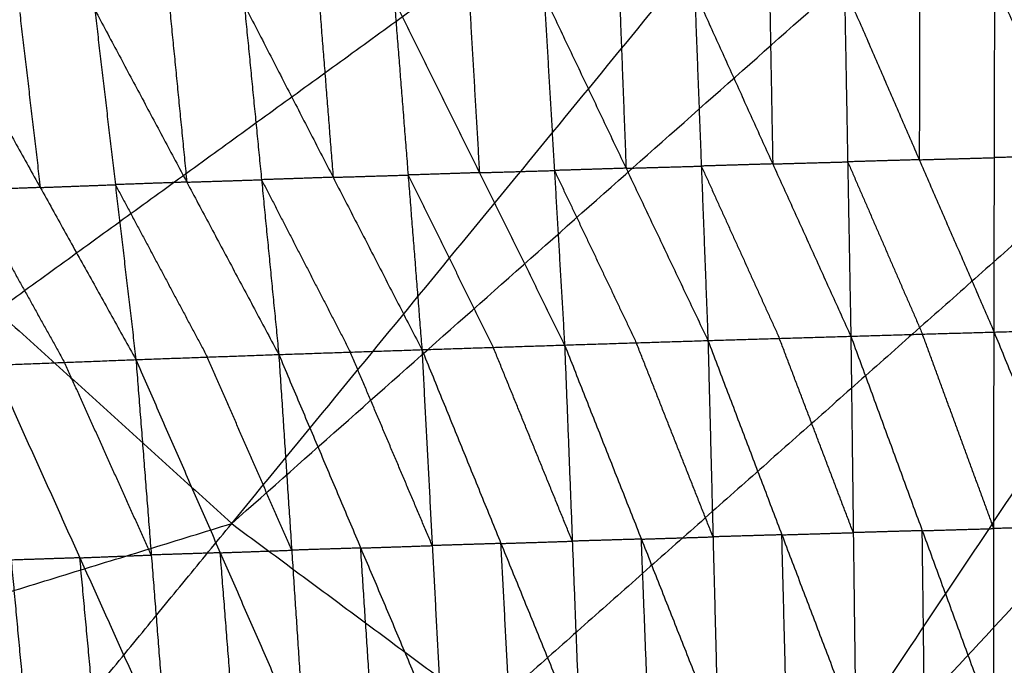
# Model space of a CAD drawing. Header units: millimetres. Extents: x -106 to 110, y -96 to 120.
# Tile 197 of 256: x -27 to -20, y -22 to -18. Entities that reach past the tile are written whole.
import ezdxf

# ---------------------------------------------------------------- set-up
doc = ezdxf.new("R2010")
doc.units = ezdxf.units.MM
doc.header["$MEASUREMENT"] = 0
doc.layers.add('Default', color=7, linetype='Continuous', true_color=0x000000)

msp = doc.modelspace()

# ---------------------------------------------------------------- linework, layer by layer
at = {"layer": 'Default'}
for points in [[(-28.5306, -18.3944, 3.8092), (-22.7796, -12.6434, 3.779), (-17.0287, -6.8925, 3.7488)], [(-28.5306, -18.3944, 3.8092), (-21.8105, -13.5218, 3.779), (-15.0905, -8.6492, 3.7488)], [(-25.4096, -21.223, 3.8092), (-20.2501, -14.9361, 3.779), (-15.0905, -8.6492, 3.7488)], [(-25.4096, -21.223, 3.8092), (-19.1996, -15.7152, 3.779), (-12.9895, -10.2074, 3.7488)], [(-22.0265, -23.7322, 3.8092), (-17.508, -16.9698, 3.779), (-12.9895, -10.2074, 3.7488)], [(-22.0265, -23.7322, 3.8092), (-16.3862, -17.6422, 3.779), (-10.7459, -11.5522, 3.7488)], [(-20.2501, -14.9361, 3.779), (-23.6101, -17.3724, 3.7941), (-26.9701, -19.8087, 3.8092)], [(-17.508, -16.9698, 3.779), (-20.613, -19.7237, 3.7941), (-23.718, -22.4776, 3.8092)], [(-21.8332, -17.6721, 0.0536), (-21.8226, -18.2518, -0.4233), (-21.812, -18.8316, -0.9001)], [(-21.335, -17.6581, 0.0522), (-21.3138, -18.8176, -0.9015), (-21.2927, -19.9771, -1.8552)], [(-21.335, -17.6581, 0.0522), (-20.8377, -18.8037, -0.9017), (-20.3404, -19.9493, -1.8556)], [(-20.8352, -17.6442, 0.0509), (-20.8364, -18.2239, -0.4254), (-20.8377, -18.8037, -0.9017)], [(-20.3404, -19.9493, -1.8556), (-20.3379, -18.7898, -0.9029), (-20.3354, -17.6303, 0.0497)], [(-20.3354, -17.6303, 0.0497), (-19.8076, -18.7747, -0.904), (-19.2798, -19.9192, -1.8576)], [(-23.8301, -17.7293, 0.0593), (-23.7961, -18.3096, -0.4189), (-23.7622, -18.8898, -0.8971)], [(-23.3318, -17.7147, 0.0578), (-23.2638, -18.8752, -0.8987), (-23.1959, -20.0357, -1.8551)], [(-23.3318, -17.7147, 0.0578), (-22.7872, -18.8602, -0.8988), (-22.2427, -20.0058, -1.8553)], [(-22.8316, -17.7004, 0.0563), (-22.8094, -18.2803, -0.4212), (-22.7872, -18.8602, -0.8988)], [(-22.3314, -17.6861, 0.0549), (-22.287, -18.8459, -0.9002), (-22.2427, -20.0058, -1.8553)], [(-22.3314, -17.6861, 0.0549), (-21.812, -18.8316, -0.9001), (-21.2927, -19.9771, -1.8552)], [(-26.3198, -17.8062, 0.0674), (-26.1831, -18.9695, -0.8874), (-26.0465, -20.1327, -1.8421)], [(-26.3198, -17.8062, 0.0674), (-25.7081, -18.9525, -0.891), (-25.0965, -20.0988, -1.8494)], [(-25.8227, -17.7903, 0.0657), (-25.7654, -18.3714, -0.4127), (-25.7081, -18.9525, -0.891)], [(-25.3257, -17.7744, 0.064), (-25.2111, -18.9366, -0.8927), (-25.0965, -20.0988, -1.8494)], [(-25.3257, -17.7744, 0.064), (-24.7352, -18.9205, -0.8947), (-24.1448, -20.0666, -1.8534)], [(-24.8271, -17.7592, 0.0624), (-24.7812, -18.3398, -0.4162), (-24.7352, -18.9205, -0.8947)], [(-24.3284, -17.744, 0.0608), (-24.2366, -18.9053, -0.8963), (-24.1448, -20.0666, -1.8534)], [(-24.3284, -17.744, 0.0608), (-23.7622, -18.8898, -0.8971), (-23.1959, -20.0357, -1.8551)], [(-27.3186, -17.8436, 0.071), (-26.6826, -18.9882, -0.8855), (-26.0465, -20.1327, -1.8421)], [(-26.8192, -17.8249, 0.0692), (-26.7509, -18.4065, -0.4082), (-26.6826, -18.9882, -0.8855)], [(-28.5306, -18.3944, 3.8092), (-26.9701, -19.8087, 3.8092), (-25.4096, -21.223, 3.8092)], [(-19.8076, -18.7747, -0.904), (-20.0728, -18.7823, -0.9035), (-20.3379, -18.7898, -0.9029)], [(-22.7872, -18.8602, -0.8988), (-22.5371, -18.8531, -0.8995), (-22.287, -18.8459, -0.9002)], [(-21.812, -18.8316, -0.9001), (-22.0495, -18.8388, -0.9002), (-22.287, -18.8459, -0.9002)], [(-22.287, -18.8459, -0.9002), (-22.0274, -19.4187, -1.3777), (-21.7677, -19.9914, -1.8553)], [(-21.812, -18.8316, -0.9001), (-21.5629, -18.8246, -0.9008), (-21.3138, -18.8176, -0.9015)], [(-20.8377, -18.8037, -0.9017), (-21.0758, -18.8106, -0.9016), (-21.3138, -18.8176, -0.9015)], [(-21.3138, -18.8176, -0.9015), (-21.0652, -19.3904, -1.3784), (-20.8166, -19.9632, -1.8554)], [(-20.8377, -18.8037, -0.9017), (-20.5878, -18.7967, -0.9023), (-20.3379, -18.7898, -0.9029)], [(-24.7352, -18.9205, -0.8947), (-24.9732, -18.9285, -0.8937), (-25.2111, -18.9366, -0.8927)], [(-24.7352, -18.9205, -0.8947), (-24.4859, -18.9129, -0.8955), (-24.2366, -18.9053, -0.8963)], [(-23.7622, -18.8898, -0.8971), (-23.9994, -18.8976, -0.8967), (-24.2366, -18.9053, -0.8963)], [(-24.2366, -18.9053, -0.8963), (-23.9535, -19.4782, -1.3753), (-23.6703, -20.0511, -1.8542)], [(-23.7622, -18.8898, -0.8971), (-23.513, -18.8825, -0.8979), (-23.2638, -18.8752, -0.8987)], [(-22.7872, -18.8602, -0.8988), (-23.0255, -18.8677, -0.8987), (-23.2638, -18.8752, -0.8987)], [(-23.2638, -18.8752, -0.8987), (-22.9916, -19.448, -1.3769), (-22.7193, -20.0207, -1.8552)], [(-26.6826, -18.9882, -0.8855), (-26.4329, -18.9788, -0.8865), (-26.1831, -18.9695, -0.8874)], [(-25.7081, -18.9525, -0.891), (-25.9456, -18.961, -0.8892), (-26.1831, -18.9695, -0.8874)], [(-26.1831, -18.9695, -0.8874), (-25.8773, -19.5426, -1.3665), (-25.5715, -20.1158, -1.8457)], [(-25.7081, -18.9525, -0.891), (-25.4596, -18.9445, -0.8919), (-25.2111, -18.9366, -0.8927)], [(-25.2111, -18.9366, -0.8927), (-24.9158, -19.5096, -1.3721), (-24.6206, -20.0827, -1.8514)], [(-26.6826, -18.9882, -0.8855), (-26.9201, -18.9975, -0.8826), (-27.1576, -19.0068, -0.8796)], [(-27.1576, -19.0068, -0.8796), (-26.8395, -19.579, -1.3579), (-26.5215, -20.1513, -1.8361)], [(-21.2927, -19.9771, -1.8552), (-20.8166, -19.9632, -1.8554), (-20.3404, -19.9493, -1.8556)], [(-20.3418, -21.2564, -2.3502), (-20.5792, -20.6098, -2.1028), (-20.8166, -19.9632, -1.8554)], [(-20.3432, -22.5635, -2.8448), (-20.3418, -21.2564, -2.3502), (-20.3404, -19.9493, -1.8556)], [(-20.3404, -19.9493, -1.8556), (-19.8101, -19.9342, -1.8566), (-19.2798, -19.9192, -1.8576)], [(-20.3404, -19.9493, -1.8556), (-19.8116, -21.2411, -2.3509), (-19.2828, -22.533, -2.8463)], [(-23.1959, -20.0357, -1.8551), (-22.7193, -20.0207, -1.8552), (-22.2427, -20.0058, -1.8553)], [(-22.2091, -21.3114, -2.353), (-22.4642, -20.6661, -2.1041), (-22.7193, -20.0207, -1.8552)], [(-22.2427, -20.0058, -1.8553), (-21.7677, -19.9914, -1.8553), (-21.2927, -19.9771, -1.8552)], [(-22.2427, -20.0058, -1.8553), (-22.2091, -21.3114, -2.353), (-22.1756, -22.617, -2.8506)], [(-22.2427, -20.0058, -1.8553), (-21.7514, -21.2979, -2.3511), (-21.2601, -22.59, -2.8468)], [(-21.2764, -21.2835, -2.351), (-21.522, -20.6375, -2.1031), (-21.7677, -19.9914, -1.8553)], [(-21.2927, -19.9771, -1.8552), (-21.2764, -21.2835, -2.351), (-21.2601, -22.59, -2.8468)], [(-21.2927, -19.9771, -1.8552), (-20.8179, -21.2703, -2.35), (-20.3432, -22.5635, -2.8448)], [(-26.0465, -20.1327, -1.8421), (-25.5715, -20.1158, -1.8457), (-25.0965, -20.0988, -1.8494)], [(-25.0965, -20.0988, -1.8494), (-24.6206, -20.0827, -1.8514), (-24.1448, -20.0666, -1.8534)], [(-25.0965, -20.0988, -1.8494), (-25.0106, -21.4002, -2.3531), (-24.9247, -22.7016, -2.8568)], [(-25.0965, -20.0988, -1.8494), (-24.5518, -21.3858, -2.3533), (-24.0071, -22.6728, -2.8572)], [(-24.0759, -21.3697, -2.3553), (-24.3483, -20.7262, -2.1034), (-24.6206, -20.0827, -1.8514)], [(-24.1448, -20.0666, -1.8534), (-23.6703, -20.0511, -1.8542), (-23.1959, -20.0357, -1.8551)], [(-24.1448, -20.0666, -1.8534), (-24.0759, -21.3697, -2.3553), (-24.0071, -22.6728, -2.8572)], [(-24.1448, -20.0666, -1.8534), (-23.6192, -21.3556, -2.354), (-23.0936, -22.6447, -2.8546)], [(-23.1448, -21.3402, -2.3549), (-23.4075, -20.6957, -2.1045), (-23.6703, -20.0511, -1.8542)], [(-23.1959, -20.0357, -1.8551), (-23.1448, -21.3402, -2.3549), (-23.0936, -22.6447, -2.8546)], [(-23.1959, -20.0357, -1.8551), (-22.6857, -21.3264, -2.3528), (-22.1756, -22.617, -2.8506)], [(-26.9965, -20.1699, -1.8302), (-26.5215, -20.1513, -1.8361), (-26.0465, -20.1327, -1.8421)], [(-25.9442, -21.4321, -2.3469), (-26.2328, -20.7917, -2.0915), (-26.5215, -20.1513, -1.8361)], [(-26.0465, -20.1327, -1.8421), (-25.9442, -21.4321, -2.3469), (-25.8418, -22.7315, -2.8517)], [(-26.0465, -20.1327, -1.8421), (-25.4856, -21.4172, -2.3494), (-24.9247, -22.7016, -2.8568)], [(-25.0106, -21.4002, -2.3531), (-25.291, -20.758, -2.0994), (-25.5715, -20.1158, -1.8457)], [(-27.9414, -20.2133, -1.8124), (-27.3485, -21.4876, -2.3262), (-26.7556, -22.7619, -2.84)], [(-26.9965, -20.1699, -1.8302), (-26.876, -21.4659, -2.3351), (-26.7556, -22.7619, -2.84)], [(-26.9965, -20.1699, -1.8302), (-26.4192, -21.4507, -2.3409), (-25.8418, -22.7315, -2.8517)], [(-33.9993, -23.8631, 3.8611), (-29.7045, -22.5431, 3.8351), (-25.4096, -21.223, 3.8092)], [(-30.316, -27.2015, 3.8611), (-27.8628, -24.2122, 3.8351), (-25.4096, -21.223, 3.8092)], [(-25.4096, -21.223, 3.8092), (-23.718, -22.4776, 3.8092), (-22.0265, -23.7322, 3.8092)], [(-20.8179, -21.2703, -2.35), (-21.0472, -21.2769, -2.3505), (-21.2764, -21.2835, -2.351)], [(-20.8179, -21.2703, -2.35), (-20.5799, -21.2633, -2.3501), (-20.3418, -21.2564, -2.3502)], [(-20.8017, -22.5767, -2.8458), (-20.8098, -21.9235, -2.5979), (-20.8179, -21.2703, -2.35)], [(-19.8116, -21.2411, -2.3509), (-20.0767, -21.2488, -2.3505), (-20.3418, -21.2564, -2.3502)], [(-23.6192, -21.3556, -2.354), (-23.382, -21.3479, -2.3544), (-23.1448, -21.3402, -2.3549)], [(-22.6857, -21.3264, -2.3528), (-22.9152, -21.3333, -2.3539), (-23.1448, -21.3402, -2.3549)], [(-22.6857, -21.3264, -2.3528), (-22.4474, -21.3189, -2.3529), (-22.2091, -21.3114, -2.353)], [(-22.6346, -22.6309, -2.8526), (-22.6602, -21.9786, -2.6027), (-22.6857, -21.3264, -2.3528)], [(-21.7514, -21.2979, -2.3511), (-21.9803, -21.3047, -2.352), (-22.2091, -21.3114, -2.353)], [(-21.7514, -21.2979, -2.3511), (-21.5139, -21.2907, -2.351), (-21.2764, -21.2835, -2.351)], [(-21.7178, -22.6035, -2.8487), (-21.7346, -21.9507, -2.5999), (-21.7514, -21.2979, -2.3511)], [(-25.4856, -21.4172, -2.3494), (-25.2481, -21.4087, -2.3513), (-25.0106, -21.4002, -2.3531)], [(-24.5518, -21.3858, -2.3533), (-24.7812, -21.393, -2.3532), (-25.0106, -21.4002, -2.3531)], [(-24.5518, -21.3858, -2.3533), (-24.3139, -21.3777, -2.3543), (-24.0759, -21.3697, -2.3553)], [(-24.4659, -22.6872, -2.857), (-24.5089, -22.0365, -2.6051), (-24.5518, -21.3858, -2.3533)], [(-23.6192, -21.3556, -2.354), (-23.8476, -21.3627, -2.3547), (-24.0759, -21.3697, -2.3553)], [(-23.5504, -22.6588, -2.8559), (-23.5848, -22.0072, -2.605), (-23.6192, -21.3556, -2.354)], [(-26.4192, -21.4507, -2.3409), (-26.6476, -21.4583, -2.338), (-26.876, -21.4659, -2.3351)], [(-26.4192, -21.4507, -2.3409), (-26.1817, -21.4414, -2.3439), (-25.9442, -21.4321, -2.3469)], [(-26.2987, -22.7467, -2.8459), (-26.3589, -22.0987, -2.5934), (-26.4192, -21.4507, -2.3409)], [(-25.4856, -21.4172, -2.3494), (-25.7149, -21.4246, -2.3482), (-25.9442, -21.4321, -2.3469)], [(-25.3833, -22.7165, -2.8542), (-25.4344, -22.0668, -2.6018), (-25.4856, -21.4172, -2.3494)]]:
    msp.add_open_spline(points, degree=2, dxfattribs=at)

doc.saveas('drawing.dxf')
